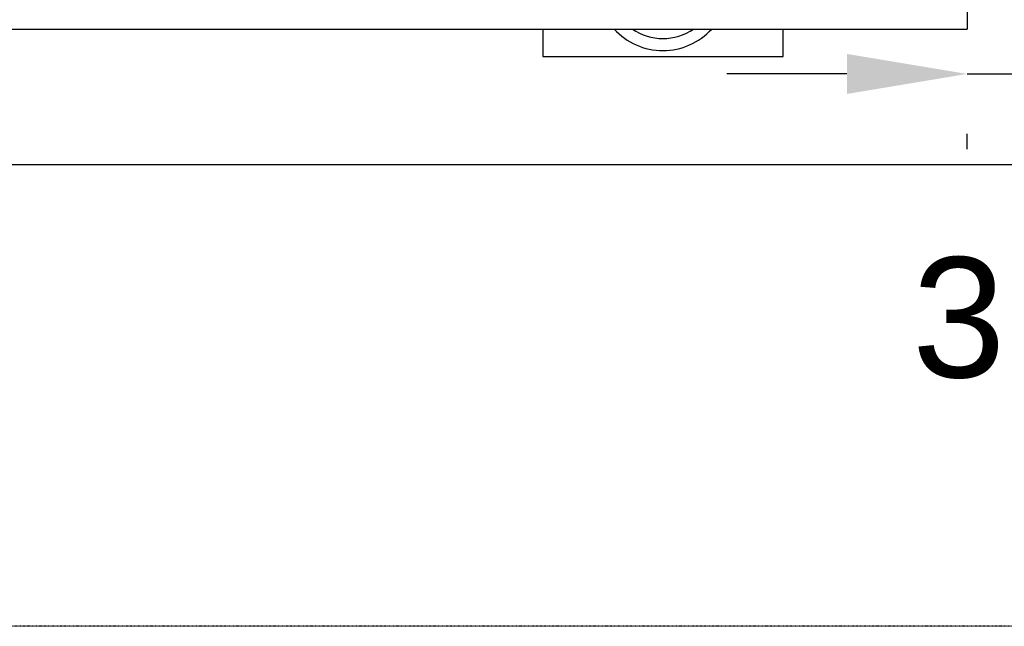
# Model space of a CAD drawing. Extents: x -90708 to 277869, y -117 to 207445.
# Tile 205 of 233: x -69803 to -69393, y 131148 to 131400. Entities that reach past the tile are written whole.
import ezdxf

# ---------------------------------------------------------------- set-up
doc = ezdxf.new("R2010")
doc.units = 0
doc.header["$MEASUREMENT"] = 0
doc.header["$PDMODE"] = 3
doc.header["$PDSIZE"] = 0.005
doc.linetypes.add('DASHDOT', pattern=[1, 0.5, -0.25, 0, -0.25])
doc.layers.get('Defpoints').update_dxf_attribs({"linetype": 'CONTINUOUS'})
for name, color, linetype in [('ARQ - EQUIPO CONDENSADORA', 40, 'CONTINUOUS'), ('ARQ-DETALHES', 7, 'CONTINUOUS'), ('ARQ-GRELHAS', 30, 'CONTINUOUS'), ('ARQ-TEXTO4', 4, 'CONTINUOUS')]:
    doc.layers.add(name, color=color, linetype=linetype)
doc.layers.add('ARQ-COTAS', color=20, linetype='CONTINUOUS', lineweight=18)
doc.styles.add('ARIAL', font='arial.ttf')
doc.dimstyles.new('COTA-50', dxfattribs={"dimscale": 0, "dimtxt": 50, "dimasz": 50, "dimexe": 25, "dimexo": 50, "dimgap": 0.04, "dimtad": 1, "dimdec": 0, "dimzin": 9, "dimdsep": 46, "dimtxsty": 'ARIAL', "dimcen": 1, "dimdle": 75, "dimclrd": 256, "dimclre": 256, "dimclrt": 2, "dimaunit": 1, "dimadec": 0, "dimazin": 0, "dimtfac": 2, "dimtdec": 0, "dimtmove": 2, "dimatfit": 0, "dimfxl": 0.05, "dimtolj": 1, "dimtzin": 4, "dimarcsym": 0})

# ---------------------------------------------------------------- blocks, each defined once
blk = doc.blocks.new('*D1144')
at = {"layer": 'ARQ-COTAS', "lineweight": -2, "transparency": 16777216}
for p, q in [((-69458.93, 131377.66), (-69508.93, 131377.66)), ((-69408.93, 131377.66), (-69377.03, 131377.66)), ((-69327.03, 131377.66), (-69277.03, 131377.66)), ((-69408.93, 131346.35), (-69408.93, 131352.66)), ((-69377.03, 131346.35), (-69377.03, 131352.66))]:
    blk.add_line(p, q, dxfattribs=at)
at = {"layer": 'ARQ-COTAS', "transparency": 16777216}
for points in [[(-69458.93, 131386), (-69458.93, 131369.33), (-69408.93, 131377.66)], [(-69327.03, 131386), (-69327.03, 131369.33), (-69377.03, 131377.66)]]:
    blk.add_solid(points, dxfattribs=at)
at = {"layer": 'Defpoints', "color": 0, "transparency": 16777216}
for p in [(-69408.93, 131396.35), (-69377.03, 131396.35), (-69377.03, 131377.66)]:
    blk.add_point(p, dxfattribs=at)
at = {"layer": 'ARQ-COTAS', "color": 2, "transparency": 16777216, "insert": (-69392.98, 131275.97), "char_height": 50, "attachment_point": 5, "style": 'ARIAL'}
blk.add_mtext('\\A1;32', dxfattribs=at)

msp = doc.modelspace()

# ---------------------------------------------------------------- linework, layer by layer
at = {"layer": 'ARQ - EQUIPO CONDENSADORA', "linetype": 'Continuous'}
for p in [(-69408.934, 131408.01), (-70351.034, 131396.348)]:
    msp.add_line(p, (-69408.934, 131396.348), dxfattribs=at)
at = {"layer": 'ARQ-DETALHES'}
msp.add_line((-70402.583, 131339.898), (-67147.581, 131339.898), dxfattribs=at)
at = {"layer": 'ARQ-GRELHAS', "linetype": 'DASHDOT', "ltscale": 0.05}
msp.add_line((-65830.871, 131147.665), (-73343.871, 131147.665), dxfattribs=at)
at = {"layer": 'ARQ-TEXTO4'}
msp.add_line((-69485.534, 131384.898), (-69485.534, 131396.348), dxfattribs=at)
msp.add_lwpolyline([(-69585.534, 131396.348), (-69585.534, 131384.898), (-69485.534, 131384.898), (-69485.534, 131396.348)], dxfattribs=at)
for radius, start, end in [(27.5, 222.41886, 317.58114), (22.5, 235.53221, 304.46779)]:
    msp.add_arc((-69535.534, 131414.898), radius, start, end, dxfattribs=at)

# ---------------------------------------------------------------- dimensions: what is measured, and where the dimension line sits
at = {"layer": 'ARQ-COTAS'}
dim = msp.add_linear_dim(base=(-69377.034, 131377.665), p1=(-69408.934, 131396.348), p2=(-69377.034, 131396.348), dimstyle='COTA-50', override={"dimscale": 1}, dxfattribs=at)
dim.commit()
dim.dimension.update_dxf_attribs({"geometry": '*D1144', "text_midpoint": (-69392.984, 131275.968)})

doc.saveas('drawing.dxf')
